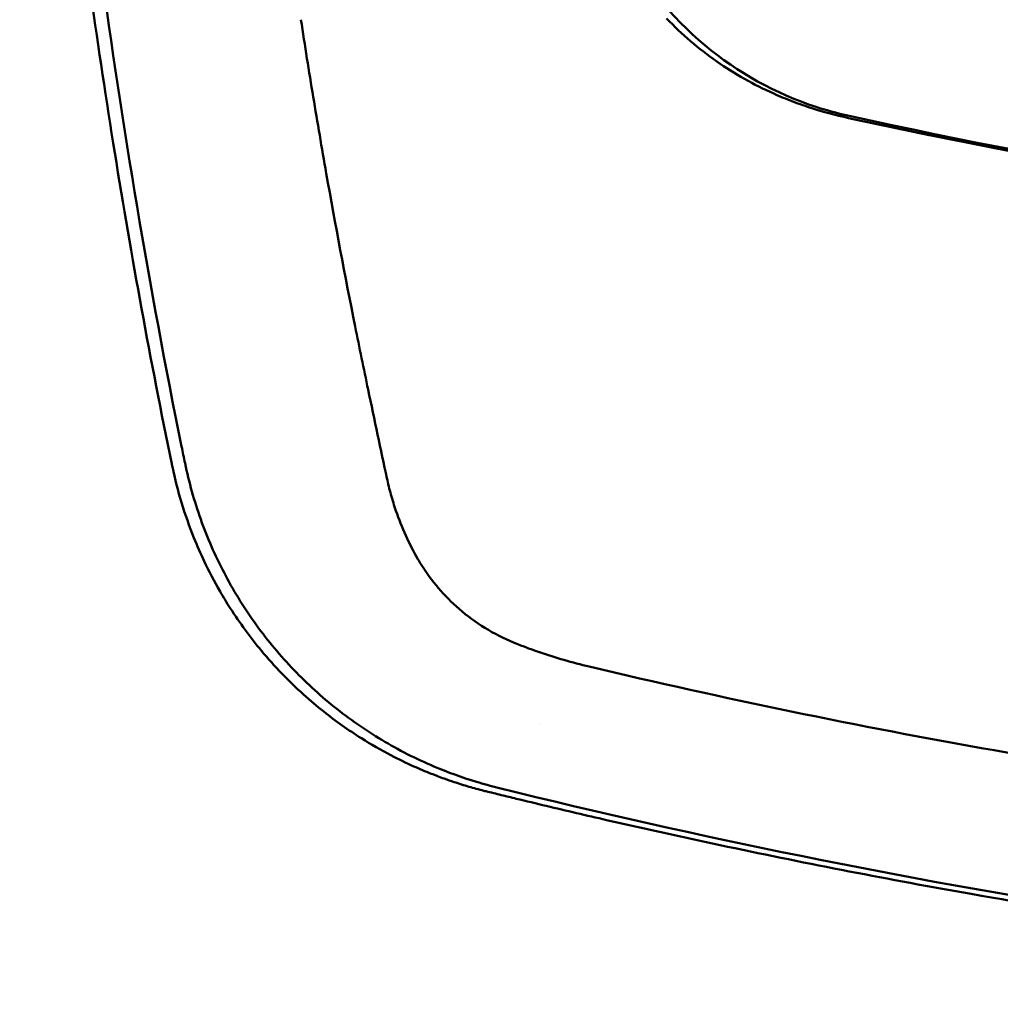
# Model space of a CAD drawing. Header units: millimetres. Extents: x 1113 to 3366, y 243 to 2687.
# Tile 3 of 31: x 1435 to 1470, y 658 to 693. Entities that reach past the tile are written whole.
import ezdxf

# ---------------------------------------------------------------- set-up
doc = ezdxf.new("R2010")
doc.units = ezdxf.units.MM
doc.header["$LTSCALE"] = 7.142857
doc.layers.add('Visible (ISO)', color=7, linetype='Continuous', lineweight=50)

msp = doc.modelspace()

# ---------------------------------------------------------------- linework, layer by layer
at = {"layer": 'Visible (ISO)'}
for p, q in [((1467.291, 688.803), (1467.299, 688.801)), ((1453.478, 670.483), (1453.488, 670.48))]:
    msp.add_line(p, q, dxfattribs=at)
for centre, major_axis, ratio, start_param, end_param in [((1513.404, 910.056), (227.179, 0), 0.994284, 4.495247, 4.712389), ((1569.639, 702.292), (39.706, -133.752), 0.939396, 4.617979, 4.622306), ((1440.484, 677.118), (-0.116, 0.561), 0.030308, 1.497366, 1.696635), ((1455.28, 677.132), (-6.931, 1.137), 0.977102, 0.676407, 0.708262), ((1455.83, 681.021), (10.37, -11.937), 0.999772, 5.274178, 5.324701), ((1452.941, 670.282), (9.388, -2.208), 0.509366, 4.679955, 4.689155)]:
    msp.add_ellipse(centre, major_axis=major_axis, ratio=ratio, start_param=start_param, end_param=end_param, dxfattribs=at)
for points, knots in [([(1437.162, 763.336), (1436.756, 760.13), (1436.41, 756.916), (1435.824, 750.361), (1435.59, 747.019), (1435.191, 739.212), (1435.076, 734.744), (1435.074, 725.796), (1435.186, 721.318), (1435.582, 713.496), (1435.816, 710.15), (1436.335, 704.311), (1436.593, 701.815), (1437.326, 695.596), (1437.844, 691.878), (1439.036, 684.487), (1439.708, 680.813), (1440.459, 677.155)], [-8.66877, -8.66877, -8.66877, -8.66877, -7.698632, -7.698632, -6.693041, -6.693041, -5.351502, -5.351502, -4.007016, -4.007016, -3.000502, -3.000502, -2.247226, -2.247226, -1.120907, -1.120907, 0, 0, 0, 0]), ([(1437.741, 763.271), (1437.626, 762.379), (1437.515, 761.485), (1437.41, 760.592), (1436.55, 753.325), (1435.993, 745.996), (1435.745, 738.683), (1435.496, 731.369), (1435.555, 724.019), (1435.92, 716.71), (1436.285, 709.402), (1436.96, 702.082), (1437.936, 694.83), (1438.705, 689.116), (1439.664, 683.418), (1440.809, 677.767)], [19.19271, 19.19271, 19.19271, 19.19271, 21.882576, 21.882576, 21.882576, 43.765152, 43.765152, 43.765152, 65.647729, 65.647729, 65.647729, 87.530305, 87.530305, 87.530305, 104.770272, 104.770272, 104.770272, 104.770272]), ([(1453.404, 728.898), (1453.404, 720.724), (1453.816, 712.552), (1454.765, 703.161), (1454.902, 701.908), (1455.23, 699.096), (1455.384, 697.609), (1457.146, 694.228), (1458.141, 692.992), (1460.512, 691.014), (1461.849, 690.272), (1463.593, 689.7), (1464.001, 689.581), (1464.461, 689.48)], [1.3611505, 1.3611505, 1.3611505, 1.3611505, 1.782005, 1.782005, 1.8468092, 1.8468092, 1.927689, 1.927689, 1.9842849, 1.9842849, 2.0387669, 2.0387669, 2.0501795, 2.0501795, 2.0501795, 2.0501795]), ([(1445.037, 692.891), (1445.177, 691.977), (1445.322, 691.066), (1445.622, 689.25), (1445.776, 688.347), (1445.935, 687.445)], [-0.5571002, -0.5571002, -0.5571002, -0.5571002, -0.2776825, -0.2776825, 0, 0, 0, 0]), ([(1457.989, 692.936), (1458.53, 692.373), (1459.124, 691.863), (1460.401, 690.969), (1461.078, 690.586), (1461.789, 690.271)], [0.0000437, 0.0000437, 0.0000437, 0.0000437, 0.2355373, 0.2355373, 0.4693483, 0.4693483, 0.4693483, 0.4693483]), ([(1461.789, 690.271), (1462.009, 690.173), (1462.232, 690.081), (1462.705, 689.9), (1462.929, 689.822), (1463.135, 689.755)], [0, 0, 0, 0, 0.0725125, 0.0725125, 0.1522142, 0.1522142, 0.1522142, 0.1522142]), ([(1463.135, 689.755), (1463.715, 689.568), (1464.154, 689.467), (1465.494, 689.175), (1466.392, 688.986), (1467.291, 688.803)], [0.1522142, 0.1522142, 0.1522142, 0.1522142, 0.3763363, 0.3763363, 0.8296812, 0.8296812, 0.8296812, 0.8296812]), ([(1467.299, 688.801), (1474.919, 687.249), (1482.554, 686.091), (1494.092, 684.928), (1497.94, 684.637), (1503.726, 684.346), (1505.66, 684.273), (1509.443, 684.178), (1511.256, 684.154), (1513.155, 684.152)], [0.000811, 0.000811, 0.000811, 0.000811, 2.334672, 2.334672, 3.49801, 3.49801, 4.08174, 4.08174, 4.638981, 4.638981, 4.638981, 4.638981]), ([(1445.935, 687.445), (1446.254, 685.642), (1446.598, 683.815), (1447.107, 681.276), (1447.261, 680.526), (1447.417, 679.784)], [-1.0557156, -1.0557156, -1.0557156, -1.0557156, -0.5320191, -0.5320191, -0.3144541, -0.3144541, -0.3144541, -0.3144541]), ([(1440.93, 677.176), (1441.069, 676.504), (1441.257, 675.836), (1441.487, 675.19), (1441.717, 674.545), (1441.995, 673.909), (1442.311, 673.301), (1442.628, 672.693), (1442.99, 672.101), (1443.388, 671.542), (1443.785, 670.984), (1444.225, 670.447), (1444.696, 669.949), (1445.166, 669.45), (1445.676, 668.979), (1446.21, 668.55), (1446.744, 668.12), (1447.314, 667.724), (1447.902, 667.372), (1448.49, 667.02), (1449.109, 666.705), (1449.74, 666.437), (1450.233, 666.228), (1450.741, 666.044), (1451.254, 665.889)], [0, 0, 0, 0, 1.921104, 1.921104, 1.921104, 3.842208, 3.842208, 3.842208, 5.763312, 5.763312, 5.763312, 7.684416, 7.684416, 7.684416, 9.60552, 9.60552, 9.60552, 11.526625, 11.526625, 11.526625, 13.447729, 13.447729, 13.447729, 14.949954, 14.949954, 14.949954, 14.949954]), ([(1440.482, 677.044), (1440.571, 676.62), (1440.679, 676.2), (1440.934, 675.361), (1441.081, 674.944), (1441.359, 674.255), (1441.479, 673.981), (1441.78, 673.345), (1441.968, 672.987), (1442.286, 672.436), (1442.407, 672.237), (1442.87, 671.515), (1443.24, 671.011), (1443.869, 670.255), (1444.109, 669.987), (1444.606, 669.471), (1444.864, 669.221), (1445.362, 668.772), (1445.601, 668.57), (1446.273, 668.037), (1446.717, 667.722), (1447.519, 667.217), (1447.869, 667.015), (1448.492, 666.69), (1448.761, 666.559), (1449.237, 666.345), (1449.442, 666.259), (1449.802, 666.116), (1449.957, 666.057), (1450.228, 665.96), (1450.345, 665.919), (1450.636, 665.823), (1450.811, 665.768), (1451.161, 665.666), (1451.336, 665.618), (1451.512, 665.574)], [-1.679207, -1.679207, -1.679207, -1.679207, -1.548784, -1.548784, -1.41563, -1.41563, -1.32558, -1.32558, -1.204178, -1.204178, -1.134257, -1.134257, -0.946443, -0.946443, -0.838704, -0.838704, -0.731055, -0.731055, -0.637098, -0.637098, -0.473724, -0.473724, -0.352581, -0.352581, -0.262746, -0.262746, -0.196047, -0.196047, -0.146434, -0.146434, -0.109476, -0.109476, -0.054468, -0.054468, 0, 0, 0, 0]), ([(1448.403, 675.492), (1448.338, 675.681), (1448.279, 675.873), (1448.171, 676.259), (1448.124, 676.453), (1448.082, 676.649)], [0, 0, 0, 0, 0.0612215, 0.0612215, 0.1224979, 0.1224979, 0.1224979, 0.1224979]), ([(1448.403, 675.492), (1448.505, 675.196), (1448.621, 674.904), (1448.88, 674.333), (1449.023, 674.053), (1449.179, 673.78)], [-0.1913093, -0.1913093, -0.1913093, -0.1913093, -0.095663, -0.095663, 0, 0, 0, 0]), ([(1452.572, 670.823), (1451.866, 671.114), (1451.213, 671.517), (1450.113, 672.472), (1449.659, 673.003), (1449.293, 673.591)], [0, 0, 0, 0, 0.2294851, 0.2294851, 0.4401307, 0.4401307, 0.4401307, 0.4401307]), ([(1453.478, 670.483), (1453.326, 670.536), (1453.174, 670.59), (1452.872, 670.704), (1452.722, 670.762), (1452.572, 670.823)], [0, 0, 0, 0, 0.04848689, 0.04848689, 0.0969233, 0.0969233, 0.0969233, 0.0969233]), ([(1453.488, 670.48), (1453.774, 670.382), (1454.063, 670.29), (1454.651, 670.121), (1454.95, 670.042), (1455.251, 669.971)], [-0.1838567, -0.1838567, -0.1838567, -0.1838567, -0.0928152, -0.0928152, 0, 0, 0, 0]), ([(1513.078, 663.168), (1503.393, 663.18), (1493.714, 663.751), (1474.385, 666.015), (1464.756, 667.716), (1455.251, 669.971)], [0.032666, 0.032666, 0.032666, 0.032666, 2.938218, 2.938218, 5.868286, 5.868286, 5.868286, 5.868286]), ([(1452.024, 665.677), (1459.131, 663.915), (1466.341, 662.455), (1473.574, 661.311), (1480.806, 660.167), (1488.115, 659.332), (1495.419, 658.814), (1501.428, 658.388), (1507.463, 658.174), (1513.487, 658.174)], [0, 0, 0, 0, 21.882576, 21.882576, 21.882576, 43.765152, 43.765152, 43.765152, 61.766885, 61.766885, 61.766885, 61.766885]), ([(1451.598, 665.552), (1451.667, 665.535), (1451.757, 665.513), (1451.953, 665.465), (1452.042, 665.443), (1452.308, 665.378), (1452.485, 665.334), (1453.018, 665.205), (1453.373, 665.119), (1454.44, 664.865), (1455.152, 664.698), (1457.291, 664.207), (1458.72, 663.892), (1463.018, 662.982), (1465.894, 662.424), (1470.705, 661.576), (1472.634, 661.259), (1477.144, 660.57), (1479.727, 660.215), (1484.904, 659.584), (1487.496, 659.307), (1493.984, 658.716), (1497.883, 658.449), (1503.737, 658.183), (1505.688, 658.117), (1509.588, 658.028), (1511.537, 658.006), (1513.487, 658.006)], [-6.255822, -6.255822, -6.255822, -6.255822, -6.222837, -6.222837, -6.195433, -6.195433, -6.140619, -6.140619, -6.030972, -6.030972, -5.8116, -5.8116, -5.372567, -5.372567, -4.493566, -4.493566, -3.9071, -3.9071, -3.124844, -3.124844, -2.342742, -2.342742, -1.17034, -1.17034, -0.584842, -0.584842, 0, 0, 0, 0])]:
    msp.add_open_spline(points, degree=3, knots=knots, dxfattribs=at)
for points in [[(1447.417, 679.784), (1447.642, 678.711), (1447.867, 677.654), (1448.082, 676.649)], [(1453.538, 667.922), (1453.538, 667.922), (1453.538, 667.922), (1453.538, 667.922)]]:
    msp.add_open_spline(points, degree=3, dxfattribs=at)

doc.saveas('drawing.dxf')
